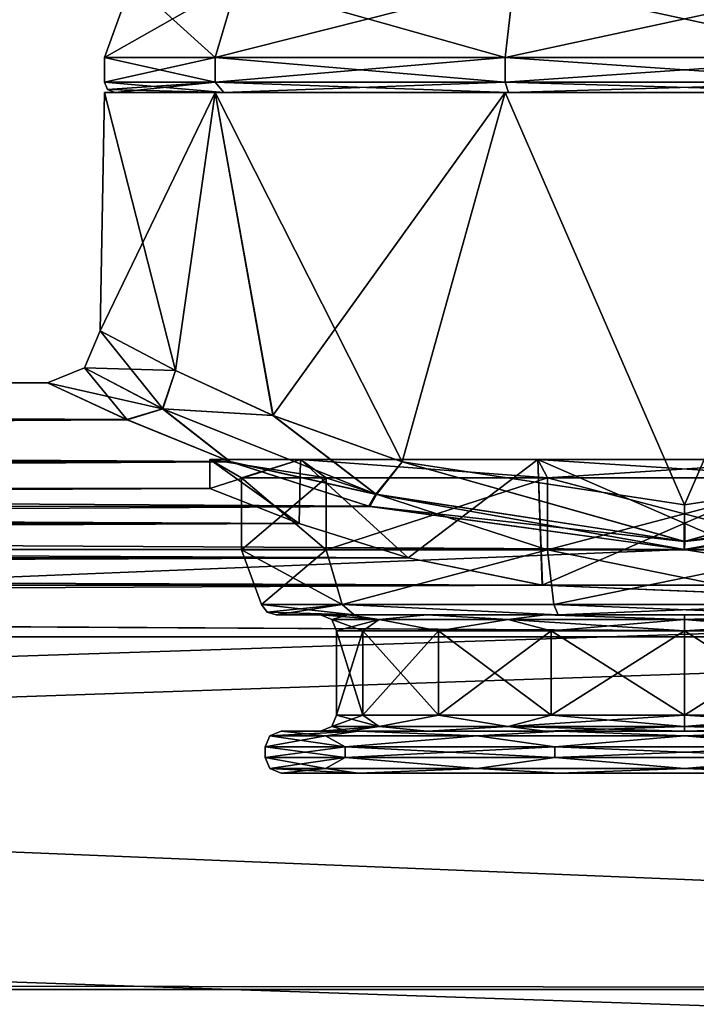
# Model space of a CAD drawing. Header units: metres. Extents: x -150 to 150, y -127 to 84.
# Tile 27 of 35: x 64 to 77, y 11 to 30. Entities that reach past the tile are written whole.
import ezdxf

# ---------------------------------------------------------------- set-up
doc = ezdxf.new("R2010")
doc.units = ezdxf.units.M
doc.layers.add('solid_26009713_SW0001', color=7, linetype='CONTINUOUS')

msp = doc.modelspace()

# ---------------------------------------------------------------- linework, layer by layer
at = {"layer": 'solid_26009713_SW0001'}
for points in [[(68.02356, 30.6, -6.158563), (67.60083, 29.164444, -6.465666), (65.5, 29.164444)], [(66.022499, 30.6), (65.5, 29.164444), (67.60083, 29.164444, 6.465666)], [(66.022499, 30.6), (68.02356, 30.6, -6.158563), (65.5, 29.164444)], [(68.02356, 30.6, 6.158563), (66.022499, 30.6), (67.60083, 29.164444, 6.465666)], [(73.262177, 30.6, -9.964662), (73.100754, 29.164444, -10.461602), (67.60083, 29.164444, -6.465666)], [(68.02356, 30.6, -6.158563), (73.262177, 30.6, -9.964662), (67.60083, 29.164444, -6.465666)], [(68.02356, 30.6, 6.158563), (67.60083, 29.164444, 6.465666), (73.100754, 29.164444, 10.461602)], [(73.262177, 30.6, 9.964662), (68.02356, 30.6, 6.158563), (73.100754, 29.164444, 10.461602)], [(79.737823, 30.6, -9.964662), (79.899246, 29.164444, -10.461602), (73.100754, 29.164444, -10.461602)], [(73.262177, 30.6, -9.964662), (79.737823, 30.6, -9.964662), (73.100754, 29.164444, -10.461602)], [(73.262177, 30.6, 9.964662), (73.100754, 29.164444, 10.461602), (79.899246, 29.164444, 10.461602)], [(79.737823, 30.6, 9.964662), (73.262177, 30.6, 9.964662), (79.899246, 29.164444, 10.461602)], [(65.5, 28.700001), (65.5, 29.164444), (67.60083, 29.164444, -6.465666)], [(67.600815, 28.700001, -6.465639), (65.5, 28.700001), (67.60083, 29.164444, -6.465666)], [(67.600815, 28.700001, 6.465639), (65.5, 29.164444), (65.5, 28.700001)], [(67.600815, 28.700001, 6.465639), (67.60083, 29.164444, 6.465666), (65.5, 29.164444)], [(67.600815, 28.700001, -6.465639), (67.60083, 29.164444, -6.465666), (73.100754, 29.164444, -10.461602)], [(73.100815, 28.700001, -10.461622), (67.600815, 28.700001, -6.465639), (73.100754, 29.164444, -10.461602)], [(67.600815, 28.700001, 6.465639), (73.100815, 28.700001, 10.461622), (67.60083, 29.164444, 6.465666)], [(73.100815, 28.700001, 10.461622), (73.100754, 29.164444, 10.461602), (67.60083, 29.164444, 6.465666)], [(73.100815, 28.700001, -10.461622), (73.100754, 29.164444, -10.461602), (79.899246, 29.164444, -10.461602)], [(79.899185, 28.700001, 10.461622), (79.899246, 29.164444, 10.461602), (73.100754, 29.164444, 10.461602)], [(73.100815, 28.700001, 10.461622), (79.899185, 28.700001, 10.461622), (73.100754, 29.164444, 10.461602)], [(79.899185, 28.700001, -10.461622), (73.100815, 28.700001, -10.461622), (79.899246, 29.164444, -10.461602)], [(67.600815, 28.700001, 6.465639), (65.5, 28.700001), (67.762604, 28.5, 6.348061)], [(65.558578, 28.558578), (67.762604, 28.5, 6.348061), (65.5, 28.700001)], [(65.558578, 28.558578), (65.5, 28.700001), (67.600815, 28.700001, -6.465639)], [(65.558578, 28.558578), (67.600815, 28.700001, -6.465639), (65.699997, 28.5)], [(65.558578, 28.558578), (65.699997, 28.5), (67.762604, 28.5, 6.348061)], [(67.600815, 28.700001, -6.465639), (67.762604, 28.5, -6.348061), (65.699997, 28.5)], [(67.600815, 28.700001, 6.465639), (67.762604, 28.5, 6.348061), (73.162605, 28.5, 10.271405)], [(67.600815, 28.700001, 6.465639), (73.162605, 28.5, 10.271405), (73.100815, 28.700001, 10.461622)], [(73.100815, 28.700001, -10.461622), (67.762604, 28.5, -6.348061), (67.600815, 28.700001, -6.465639)], [(73.100815, 28.700001, -10.461622), (73.162605, 28.5, -10.271405), (67.762604, 28.5, -6.348061)], [(73.100815, 28.700001, 10.461622), (73.162605, 28.5, 10.271405), (79.837395, 28.5, 10.271405)], [(73.100815, 28.700001, 10.461622), (79.837395, 28.5, 10.271405), (79.899185, 28.700001, 10.461622)], [(79.899185, 28.700001, -10.461622), (73.162605, 28.5, -10.271405), (73.100815, 28.700001, -10.461622)], [(79.899185, 28.700001, -10.461622), (79.837395, 28.5, -10.271405), (73.162605, 28.5, -10.271405)], [(65.42115, 23.982548), (65.5, 28.5), (67.600807, 28.5, -6.465622)], [(66.848503, 23.230917, 5.466309), (65.5, 28.5), (65.42115, 23.982548)], [(66.847527, 23.231468, -5.464561), (65.42115, 23.982548), (67.600807, 28.5, -6.465622)], [(67.762604, 28.5, -6.348061), (67.600807, 28.5, -6.465622), (65.5, 28.5)], [(65.699997, 28.5), (65.5, 28.5), (67.600807, 28.5, 6.465622)], [(66.848503, 23.230917, 5.466309), (67.600807, 28.5, 6.465622), (65.5, 28.5)], [(67.762604, 28.5, -6.348061), (65.5, 28.5), (65.699997, 28.5)], [(67.762604, 28.5, 6.348061), (65.699997, 28.5), (67.600807, 28.5, 6.465622)], [(68.696136, 22.383173, -7.903163), (66.847527, 23.231468, -5.464561), (67.600807, 28.5, -6.465622)], [(66.848503, 23.230917, 5.466309), (68.699364, 22.381794, 7.906386), (67.600807, 28.5, 6.465622)], [(73.162605, 28.5, -10.271405), (73.1008, 28.5, -10.461618), (67.600807, 28.5, -6.465622)], [(68.696136, 22.383173, -7.903163), (67.600807, 28.5, -6.465622), (73.1008, 28.5, -10.461618)], [(67.762604, 28.5, -6.348061), (73.162605, 28.5, -10.271405), (67.600807, 28.5, -6.465622)], [(73.162605, 28.5, 10.271405), (67.600807, 28.5, 6.465622), (73.1008, 28.5, 10.461618)], [(71.148376, 21.501774, 9.749996), (73.1008, 28.5, 10.461618), (67.600807, 28.5, 6.465622)], [(73.162605, 28.5, 10.271405), (67.762604, 28.5, 6.348061), (67.600807, 28.5, 6.465622)], [(68.699364, 22.381794, 7.906386), (71.148376, 21.501774, 9.749996), (67.600807, 28.5, 6.465622)], [(71.145058, 21.50279, -9.748154), (68.696136, 22.383173, -7.903163), (73.1008, 28.5, -10.461618)], [(76.499176, 20.688141, -11.136356), (71.145058, 21.50279, -9.748154), (73.1008, 28.5, -10.461618)], [(71.148376, 21.501774, 9.749996), (76.500519, 20.688131, 11.136356), (73.1008, 28.5, 10.461618)], [(73.162605, 28.5, -10.271405), (79.8992, 28.5, -10.461618), (73.1008, 28.5, -10.461618)], [(76.499176, 20.688141, -11.136356), (73.1008, 28.5, -10.461618), (79.8992, 28.5, -10.461618)], [(79.837395, 28.5, 10.271405), (73.1008, 28.5, 10.461618), (79.8992, 28.5, 10.461618)], [(76.500519, 20.688131, 11.136356), (79.8992, 28.5, 10.461618), (73.1008, 28.5, 10.461618)], [(79.837395, 28.5, 10.271405), (73.162605, 28.5, 10.271405), (73.1008, 28.5, 10.461618)], [(73.162605, 28.5, -10.271405), (79.837395, 28.5, -10.271405), (79.8992, 28.5, -10.461618)], [(81.851563, 21.501755, -9.750033), (76.499176, 20.688141, -11.136356), (79.8992, 28.5, -10.461618)], [(76.500519, 20.688131, 11.136356), (81.854828, 21.502754, 9.748219), (79.8992, 28.5, 10.461618)], [(65.122208, 23.286751, 0), (65.42115, 23.982548), (66.847527, 23.231468, -5.464561)], [(66.606819, 22.505665, 5.649123), (65.42115, 23.982548), (65.122208, 23.286751, 0)], [(66.606819, 22.505665, 5.649123), (66.848503, 23.230917, 5.466309), (65.42115, 23.982548)], [(65.122208, 23.286751, 0), (64.421303, 23), (65.930893, 22.300644, 5.62861)], [(66.602974, 22.507618, -5.642427), (64.421303, 23), (65.122208, 23.286751, 0)], [(66.606819, 22.505665, 5.649123), (65.122208, 23.286751, 0), (65.930893, 22.300644, 5.62861)], [(66.602974, 22.507618, -5.642427), (65.122208, 23.286751, 0), (66.847527, 23.231468, -5.464561)], [(66.602974, 22.507618, -5.642427), (66.847527, 23.231468, -5.464561), (68.696136, 22.383173, -7.903163)], [(66.606819, 22.505665, 5.649123), (68.699364, 22.381794, 7.906386), (66.848503, 23.230917, 5.466309)], [(-65.930931, 22.300629, -5.628675), (-64.421303, 23), (65.924957, 22.303236, -5.618331)], [(64.421303, 23), (-64.421303, 23), (-65.925064, 22.303188, 5.618521)], [(65.930893, 22.300644, 5.62861), (64.421303, 23), (-65.925064, 22.303188, 5.618521)], [(65.924957, 22.303236, -5.618331), (-64.421303, 23), (64.421303, 23)], [(66.602974, 22.507618, -5.642427), (65.924957, 22.303236, -5.618331), (64.421303, 23)], [(66.602974, 22.507618, -5.642427), (67.87989, 21.509291, -8.145577), (65.924957, 22.303236, -5.618331)], [(66.606819, 22.505665, 5.649123), (65.930893, 22.300644, 5.62861), (67.890427, 21.505346, 8.155984)], [(66.602974, 22.507618, -5.642427), (70.646133, 20.889467, -9.806527), (67.87989, 21.509291, -8.145577)], [(66.602974, 22.507618, -5.642427), (68.696136, 22.383173, -7.903163), (70.646133, 20.889467, -9.806527)], [(70.657341, 20.886023, 9.813308), (66.606819, 22.505665, 5.649123), (67.890427, 21.505346, 8.155984)], [(70.657341, 20.886023, 9.813308), (68.699364, 22.381794, 7.906386), (66.606819, 22.505665, 5.649123)], [(-67.890526, 21.505312, -8.156073), (-65.930931, 22.300629, -5.628675), (67.87989, 21.509291, -8.145577)], [(65.930893, 22.300644, 5.62861), (-65.925064, 22.303188, 5.618521), (-67.880058, 21.509228, 8.145741)], [(67.890427, 21.505346, 8.155984), (65.930893, 22.300644, 5.62861), (-67.880058, 21.509228, 8.145741)], [(-65.930931, 22.300629, -5.628675), (65.924957, 22.303236, -5.618331), (67.87989, 21.509291, -8.145577)], [(70.646133, 20.889467, -9.806527), (68.696136, 22.383173, -7.903163), (71.145058, 21.50279, -9.748154)], [(70.657341, 20.886023, 9.813308), (71.148376, 21.501774, 9.749996), (68.699364, 22.381794, 7.906386)], [(-70.531059, 20.658709, -10.110279), (-67.890526, 21.505312, -8.156073), (70.517204, 20.662445, -10.10264)], [(67.890427, 21.505346, 8.155984), (-67.880058, 21.509228, 8.145741), (-70.517365, 20.662401, 10.102732)], [(70.530968, 20.658731, 10.110233), (67.890427, 21.505346, 8.155984), (-70.517365, 20.662401, 10.102732)], [(-67.890526, 21.505312, -8.156073), (67.87989, 21.509291, -8.145577), (70.517204, 20.662445, -10.10264)], [(67.5, 21.54641), (67.5, 21), (69.195015, 20.331327, -5.257102)], [(69.218849, 21.54641, 5.290067), (69.194725, 20.331434, 5.256691), (67.5, 21)], [(69.218849, 21.54641, 5.290067), (67.5, 21), (67.5, 21.54641)], [(69.218849, 21.54641, -5.290067), (67.5, 21.54641), (69.195015, 20.331327, -5.257102)], [(69.218849, 21.54641, -5.290067), (68.099998, 21.200001), (67.5, 21.54641)], [(69.704216, 21.200001, 4.937341), (67.5, 21.54641), (68.099998, 21.200001)], [(69.218849, 21.54641, 5.290067), (67.5, 21.54641), (69.704216, 21.200001, 4.937341)], [(70.646133, 20.889467, -9.806527), (70.517204, 20.662445, -10.10264), (67.87989, 21.509291, -8.145577)], [(70.657341, 20.886023, 9.813308), (67.890427, 21.505346, 8.155984), (70.530968, 20.658731, 10.110233)], [(69.218849, 21.54641, -5.290067), (69.704216, 21.200001, -4.937341), (68.099998, 21.200001)], [(69.218849, 21.54641, 5.290067), (71.259331, 19.684126, 7.316776), (69.194725, 20.331434, 5.256691)], [(69.218849, 21.54641, -5.290067), (69.195015, 20.331327, -5.257102), (71.259499, 19.684078, -7.316901)], [(69.218849, 21.54641, -5.290067), (71.259499, 19.684078, -7.316901), (73.718849, 21.54641, -8.559508)], [(73.718849, 21.54641, 8.559508), (71.259331, 19.684126, 7.316776), (69.218849, 21.54641, 5.290067)], [(69.218849, 21.54641, -5.290067), (73.904221, 21.200001, -7.988863), (69.704216, 21.200001, -4.937341)], [(69.218849, 21.54641, -5.290067), (73.718849, 21.54641, -8.559508), (73.904221, 21.200001, -7.988863)], [(69.218849, 21.54641, 5.290067), (69.704216, 21.200001, 4.937341), (73.904221, 21.200001, 7.988863)], [(73.718849, 21.54641, 8.559508), (69.218849, 21.54641, 5.290067), (73.904221, 21.200001, 7.988863)], [(70.646133, 20.889467, -9.806527), (71.145058, 21.50279, -9.748154), (76.493469, 19.992407, -11.435158)], [(76.506668, 19.992397, 11.435163), (71.148376, 21.501774, 9.749996), (70.657341, 20.886023, 9.813308)], [(76.493469, 19.992407, -11.435158), (71.145058, 21.50279, -9.748154), (76.499176, 20.688141, -11.136356)], [(76.506668, 19.992397, 11.435163), (76.500519, 20.688131, 11.136356), (71.148376, 21.501774, 9.749996)], [(73.718849, 21.54641, 8.559508), (73.805122, 19.164087, 8.58707), (71.259331, 19.684126, 7.316776)], [(73.718849, 21.54641, -8.559508), (71.259499, 19.684078, -7.316901), (73.805557, 19.164024, -8.587209)], [(73.718849, 21.54641, -8.559508), (73.805557, 19.164024, -8.587209), (79.194946, 19.164097, -8.587048)], [(73.718849, 21.54641, -8.559508), (79.194946, 19.164097, -8.587048), (79.281151, 21.54641, -8.559508)], [(79.281151, 21.54641, 8.559508), (73.805122, 19.164087, 8.58707), (73.718849, 21.54641, 8.559508)], [(73.718849, 21.54641, -8.559508), (79.281151, 21.54641, -8.559508), (73.904221, 21.200001, -7.988863)], [(73.718849, 21.54641, 8.559508), (73.904221, 21.200001, 7.988863), (79.095779, 21.200001, 7.988863)], [(79.281151, 21.54641, 8.559508), (73.718849, 21.54641, 8.559508), (79.095779, 21.200001, 7.988863)], [(79.281151, 21.54641, 8.559508), (79.19445, 19.164026, 8.587205), (73.805122, 19.164087, 8.58707)], [(79.281151, 21.54641, -8.559508), (79.095779, 21.200001, -7.988863), (73.904221, 21.200001, -7.988863)], [(76.493469, 19.992407, -11.435158), (76.499176, 20.688141, -11.136356), (81.851563, 21.501755, -9.750033)], [(76.493469, 19.992407, -11.435158), (81.851563, 21.501755, -9.750033), (82.342735, 20.886047, -9.813262)], [(76.506668, 19.992397, 11.435163), (81.854828, 21.502754, 9.748219), (76.500519, 20.688131, 11.136356)], [(82.353973, 20.889498, 9.806463), (81.854828, 21.502754, 9.748219), (76.506668, 19.992397, 11.435163)], [(69.704216, 21.200001, -4.937341), (69.704216, 19.836365, -4.937341), (68.099998, 19.836365)], [(68.099998, 21.200001), (69.704216, 21.200001, -4.937341), (68.099998, 19.836365)], [(69.704216, 19.836365, 4.937341), (68.099998, 21.200001), (68.099998, 19.836365)], [(69.704216, 19.836365, 4.937341), (69.704216, 21.200001, 4.937341), (68.099998, 21.200001)], [(73.904221, 21.200001, -7.988863), (73.904221, 19.836365, -7.988863), (69.704216, 19.836365, -4.937341)], [(69.704216, 21.200001, -4.937341), (73.904221, 21.200001, -7.988863), (69.704216, 19.836365, -4.937341)], [(73.904221, 19.836365, 7.988863), (73.904221, 21.200001, 7.988863), (69.704216, 21.200001, 4.937341)], [(69.704216, 19.836365, 4.937341), (73.904221, 19.836365, 7.988863), (69.704216, 21.200001, 4.937341)], [(79.095779, 21.200001, -7.988863), (79.095779, 19.836365, -7.988863), (73.904221, 19.836365, -7.988863)], [(73.904221, 21.200001, -7.988863), (79.095779, 21.200001, -7.988863), (73.904221, 19.836365, -7.988863)], [(79.095779, 19.836365, 7.988863), (79.095779, 21.200001, 7.988863), (73.904221, 21.200001, 7.988863)], [(73.904221, 19.836365, 7.988863), (79.095779, 19.836365, 7.988863), (73.904221, 21.200001, 7.988863)], [(-69.195007, 20.331333, 5.257083), (-67.5, 21), (69.194725, 20.331434, 5.256691)], [(67.5, 21), (-67.5, 21), (-69.194687, 20.331448, -5.256638)], [(69.195015, 20.331327, -5.257102), (67.5, 21), (-69.194687, 20.331448, -5.256638)], [(69.194725, 20.331434, 5.256691), (-67.5, 21), (67.5, 21)], [(70.646133, 20.889467, -9.806527), (76.493469, 19.992407, -11.435158), (70.517204, 20.662445, -10.10264)], [(70.657341, 20.886023, 9.813308), (70.530968, 20.658731, 10.110233), (76.502487, 19.842793, 11.630288)], [(76.506668, 19.992397, 11.435163), (70.657341, 20.886023, 9.813308), (76.502487, 19.842793, 11.630288)], [(76.493469, 19.992407, -11.435158), (82.342735, 20.886047, -9.813262), (76.497032, 19.842798, -11.630279)], [(82.342735, 20.886047, -9.813262), (82.468941, 20.658709, -10.110279), (76.497032, 19.842798, -11.630279)], [(82.353973, 20.889498, 9.806463), (76.506668, 19.992397, 11.435163), (82.482635, 20.662401, 10.102732)], [(-76.502968, 19.842798, -11.630279), (-70.531059, 20.658709, -10.110279), (76.497032, 19.842798, -11.630279)], [(70.530968, 20.658731, 10.110233), (-70.517365, 20.662401, 10.102732), (-76.497513, 19.842793, 11.630288)], [(76.502487, 19.842793, 11.630288), (70.530968, 20.658731, 10.110233), (-76.497513, 19.842793, 11.630288)], [(-70.531059, 20.658709, -10.110279), (70.517204, 20.662445, -10.10264), (76.497032, 19.842798, -11.630279)], [(76.493469, 19.992407, -11.435158), (76.497032, 19.842798, -11.630279), (70.517204, 20.662445, -10.10264)], [(76.497032, 19.842798, -11.630279), (82.468941, 20.658709, -10.110279), (127.5, 19.918585, -11.5)], [(127.5, 19.918585, 11.5), (82.482635, 20.662401, 10.102732), (76.502487, 19.842793, 11.630288)], [(76.506668, 19.992397, 11.435163), (76.502487, 19.842793, 11.630288), (82.482635, 20.662401, 10.102732)], [(-71.259506, 19.684078, 7.316903), (-69.195007, 20.331333, 5.257083), (71.259331, 19.684126, 7.316776)], [(69.195015, 20.331327, -5.257102), (-69.194687, 20.331448, -5.256638), (-71.2593, 19.684134, -7.316755)], [(71.259499, 19.684078, -7.316901), (69.195015, 20.331327, -5.257102), (-71.2593, 19.684134, -7.316755)], [(-69.195007, 20.331333, 5.257083), (69.194725, 20.331434, 5.256691), (71.259331, 19.684126, 7.316776)], [(127.5, 19.918585, 11.5), (76.502487, 19.842793, 11.630288), (-127.5, 11.5, 19.918585)], [(127.5, 11.5, 19.918585), (127.5, 19.918585, 11.5), (-127.5, 11.5, 19.918585)], [(76.502487, 19.842793, 11.630288), (-76.497513, 19.842793, 11.630288), (-127.5, 11.5, 19.918585)], [(-76.502968, 19.842798, -11.630279), (76.497032, 19.842798, -11.630279), (127.5, 11.5, -19.918585)], [(0.001222, 11.62192, -19.847694), (-76.502968, 19.842798, -11.630279), (127.5, 11.5, -19.918585)], [(68.478157, 18.797394), (68.099998, 19.836365), (69.704216, 19.836365, -4.937341)], [(70.010185, 18.797394, 4.715115), (69.704216, 19.836365, 4.937341), (68.099998, 19.836365)], [(70.010185, 18.797394, 4.715115), (68.099998, 19.836365), (68.478157, 18.797394)], [(70.010185, 18.797394, -4.715115), (68.478157, 18.797394), (69.704216, 19.836365, -4.937341)], [(70.010185, 18.797394, -4.715115), (69.704216, 19.836365, -4.937341), (73.904221, 19.836365, -7.988863)], [(70.010185, 18.797394, 4.715115), (73.904221, 19.836365, 7.988863), (69.704216, 19.836365, 4.937341)], [(74.021111, 18.797394, -7.629227), (70.010185, 18.797394, -4.715115), (73.904221, 19.836365, -7.988863)], [(70.010185, 18.797394, 4.715115), (74.021111, 18.797394, 7.629227), (73.904221, 19.836365, 7.988863)], [(74.021111, 18.797394, -7.629227), (73.904221, 19.836365, -7.988863), (79.095779, 19.836365, -7.988863)], [(78.978889, 18.797394, 7.629227), (79.095779, 19.836365, 7.988863), (73.904221, 19.836365, 7.988863)], [(74.021111, 18.797394, 7.629227), (78.978889, 18.797394, 7.629227), (73.904221, 19.836365, 7.988863)], [(78.978889, 18.797394, -7.629227), (74.021111, 18.797394, -7.629227), (79.095779, 19.836365, -7.988863)], [(76.497032, 19.842798, -11.630279), (127.5, 19.918585, -11.5), (127.5, 11.5, -19.918585)], [(-73.80555, 19.164026, 8.587205), (-71.259506, 19.684078, 7.316903), (73.805122, 19.164087, 8.58707)], [(71.259499, 19.684078, -7.316901), (-71.2593, 19.684134, -7.316755), (-73.805054, 19.164097, -8.587048)], [(73.805557, 19.164024, -8.587209), (71.259499, 19.684078, -7.316901), (-73.805054, 19.164097, -8.587048)], [(-71.259506, 19.684078, 7.316903), (71.259331, 19.684126, 7.316776), (73.805122, 19.164087, 8.58707)], [(-128, 18.18647, -10.50011), (73.805557, 19.164024, -8.587209), (-73.805054, 19.164097, -8.587048)], [(97.199997, 18.186556, 10.499961), (-128, 18.18647, 10.50011), (-79.194878, 19.164087, 8.58707)], [(97.199997, 18.186556, -10.499961), (73.805557, 19.164024, -8.587209), (-128, 18.18647, -10.50011)], [(97.199997, 18.186556, 10.499961), (-79.194878, 19.164087, 8.58707), (-73.80555, 19.164026, 8.587205)], [(97.199997, 18.186556, 10.499961), (-73.80555, 19.164026, 8.587205), (73.805122, 19.164087, 8.58707)], [(73.805122, 19.164087, 8.58707), (79.19445, 19.164026, 8.587205), (97.199997, 18.186556, 10.499961)], [(97.199997, 18.186556, -10.499961), (79.194946, 19.164097, -8.587048), (73.805557, 19.164024, -8.587209)], [(70.010185, 18.797394, 4.715115), (68.478157, 18.797394), (70.237648, 18.6, 4.548584)], [(68.58799, 18.654255), (70.237648, 18.6, 4.548584), (68.478157, 18.797394)], [(68.58799, 18.654255), (68.478157, 18.797394), (70.010185, 18.797394, -4.715115)], [(68.58799, 18.654255), (70.010185, 18.797394, -4.715115), (68.760063, 18.6)], [(70.010185, 18.797394, -4.715115), (70.237656, 18.6, -4.548587), (68.760063, 18.6)], [(70.010185, 18.797394, 4.715115), (70.237648, 18.6, 4.548584), (74.108009, 18.6, 7.361045)], [(70.010185, 18.797394, 4.715115), (74.108009, 18.6, 7.361045), (74.021111, 18.797394, 7.629227)], [(70.010185, 18.797394, -4.715115), (74.108009, 18.6, -7.361046), (70.237656, 18.6, -4.548587)], [(74.021111, 18.797394, -7.629227), (74.108009, 18.6, -7.361046), (70.010185, 18.797394, -4.715115)], [(74.021111, 18.797394, 7.629227), (74.108009, 18.6, 7.361045), (78.891991, 18.6, 7.361046)], [(74.021111, 18.797394, 7.629227), (78.891991, 18.6, 7.361046), (78.978889, 18.797394, 7.629227)], [(78.978889, 18.797394, -7.629227), (74.108009, 18.6, -7.361046), (74.021111, 18.797394, -7.629227)], [(78.978889, 18.797394, -7.629227), (78.891991, 18.6, -7.361045), (74.108009, 18.6, -7.361046)], [(68.58799, 18.654255), (68.760063, 18.6), (70.237648, 18.6, 4.548584)], [(70.125092, 18.6, 2.640171), (70.237648, 18.6, 4.548584), (68.760063, 18.6)], [(69.599998, 18.6), (68.760063, 18.6), (70.237656, 18.6, -4.548587)], [(69.599998, 18.6), (70.125092, 18.6, 2.640171), (68.760063, 18.6)], [(70.125114, 18.6, -2.640239), (69.599998, 18.6), (70.237656, 18.6, -4.548587)], [(70.708138, 18.512133, 3.343934), (70.125092, 18.6, 2.640171), (69.599998, 18.6)], [(69.812134, 18.512133), (69.599998, 18.6), (70.125114, 18.6, -2.640239)], [(70.708138, 18.512133, 3.343934), (69.599998, 18.6), (69.812134, 18.512133)], [(70.708138, 18.512133, -3.343934), (69.812134, 18.512133), (70.125114, 18.6, -2.640239)], [(69.812134, 18.512133), (69.900002, 18.299999), (70.402397, 18.299999, 2.525711)], [(70.708138, 18.512133, -3.343934), (69.900002, 18.299999), (69.812134, 18.512133)], [(70.708138, 18.512133, 3.343934), (69.812134, 18.512133), (70.402397, 18.299999, 2.525711)], [(70.708138, 18.512133, -3.343934), (70.402397, 18.299999, -2.525711), (69.900002, 18.299999)], [(70.125092, 18.6, 2.640171), (71.620804, 18.6, 4.878878), (70.237648, 18.6, 4.548584)], [(70.708138, 18.512133, 3.343934), (71.620804, 18.6, 4.878878), (70.125092, 18.6, 2.640171)], [(71.620857, 18.6, -4.878928), (70.125114, 18.6, -2.640239), (70.237656, 18.6, -4.548587)], [(70.708138, 18.512133, -3.343934), (70.125114, 18.6, -2.640239), (71.620857, 18.6, -4.878928)], [(73.859421, 18.6, 6.374743), (74.108009, 18.6, 7.361045), (70.237648, 18.6, 4.548584)], [(71.620804, 18.6, 4.878878), (73.859421, 18.6, 6.374743), (70.237648, 18.6, 4.548584)], [(71.620857, 18.6, -4.878928), (70.237656, 18.6, -4.548587), (74.108009, 18.6, -7.361046)], [(70.708138, 18.512133, -3.343934), (71.833092, 18.299999, -4.666905), (70.402397, 18.299999, -2.525711)], [(70.708138, 18.512133, 3.343934), (70.402397, 18.299999, 2.525711), (71.833099, 18.299999, 4.666905)], [(70.708138, 18.512133, 3.343934), (73.156067, 18.512133, 5.791863), (71.620804, 18.6, 4.878878)], [(73.156067, 18.512133, -5.791863), (70.708138, 18.512133, -3.343934), (71.620857, 18.6, -4.878928)], [(73.156067, 18.512133, -5.791863), (71.833092, 18.299999, -4.666905), (70.708138, 18.512133, -3.343934)], [(70.708138, 18.512133, 3.343934), (71.833099, 18.299999, 4.666905), (73.156067, 18.512133, 5.791863)], [(73.156067, 18.512133, 5.791863), (73.859421, 18.6, 6.374743), (71.620804, 18.6, 4.878878)], [(73.859489, 18.6, -6.37477), (71.620857, 18.6, -4.878928), (74.108009, 18.6, -7.361046)], [(73.156067, 18.512133, -5.791863), (71.620857, 18.6, -4.878928), (73.859489, 18.6, -6.37477)], [(73.156067, 18.512133, -5.791863), (73.974289, 18.299999, -6.097605), (71.833092, 18.299999, -4.666905)], [(73.156067, 18.512133, 5.791863), (71.833099, 18.299999, 4.666905), (73.974289, 18.299999, 6.097605)], [(73.156067, 18.512133, 5.791863), (76.5, 18.512133, 6.687868), (73.859421, 18.6, 6.374743)], [(76.5, 18.512133, -6.687868), (73.156067, 18.512133, -5.791863), (73.859489, 18.6, -6.37477)], [(76.5, 18.512133, -6.687868), (73.974289, 18.299999, -6.097605), (73.156067, 18.512133, -5.791863)], [(73.156067, 18.512133, 5.791863), (73.974289, 18.299999, 6.097605), (76.5, 18.299999, 6.6)], [(73.156067, 18.512133, 5.791863), (76.5, 18.299999, 6.6), (76.5, 18.512133, 6.687868)], [(73.859421, 18.6, 6.374743), (76.499962, 18.6, 6.9), (74.108009, 18.6, 7.361045)], [(76.5, 18.512133, 6.687868), (76.499962, 18.6, 6.9), (73.859421, 18.6, 6.374743)], [(76.500038, 18.6, -6.9), (73.859489, 18.6, -6.37477), (74.108009, 18.6, -7.361046)], [(76.5, 18.512133, -6.687868), (73.859489, 18.6, -6.37477), (76.500038, 18.6, -6.9)], [(76.5, 18.512133, -6.687868), (76.5, 18.299999, -6.6), (73.974289, 18.299999, -6.097605)], [(76.499962, 18.6, 6.9), (78.891991, 18.6, 7.361046), (74.108009, 18.6, 7.361045)], [(76.500038, 18.6, -6.9), (74.108009, 18.6, -7.361046), (78.891991, 18.6, -7.361045)], [(76.499962, 18.6, 6.9), (79.140511, 18.6, 6.37477), (78.891991, 18.6, 7.361046)], [(76.5, 18.512133, 6.687868), (79.140511, 18.6, 6.37477), (76.499962, 18.6, 6.9)], [(76.5, 18.512133, 6.687868), (79.843933, 18.512133, 5.791863), (79.140511, 18.6, 6.37477)], [(76.5, 18.512133, -6.687868), (76.500038, 18.6, -6.9), (79.140579, 18.6, -6.374743)], [(79.843933, 18.512133, -5.791863), (76.5, 18.512133, -6.687868), (79.140579, 18.6, -6.374743)], [(79.843933, 18.512133, -5.791863), (79.025711, 18.299999, -6.097605), (76.5, 18.299999, -6.6)], [(79.843933, 18.512133, -5.791863), (76.5, 18.299999, -6.6), (76.5, 18.512133, -6.687868)], [(76.5, 18.512133, 6.687868), (76.5, 18.299999, 6.6), (79.025711, 18.299999, 6.097605)], [(76.5, 18.512133, 6.687868), (79.025711, 18.299999, 6.097605), (79.843933, 18.512133, 5.791863)], [(79.140579, 18.6, -6.374743), (76.500038, 18.6, -6.9), (78.891991, 18.6, -7.361045)], [(70.402397, 18.299999, -2.525711), (69.900002, 16.700001), (69.900002, 18.299999)], [(70.402397, 16.700001, 2.525711), (69.900002, 18.299999), (69.900002, 16.700001)], [(70.402397, 18.299999, 2.525711), (69.900002, 18.299999), (70.402397, 16.700001, 2.525711)], [(70.402397, 18.299999, -2.525711), (70.402397, 16.700001, -2.525711), (69.900002, 16.700001)], [(71.833092, 18.299999, -4.666905), (71.833092, 16.700001, -4.666905), (70.402397, 16.700001, -2.525711)], [(70.402397, 18.299999, -2.525711), (71.833092, 18.299999, -4.666905), (70.402397, 16.700001, -2.525711)], [(70.402397, 18.299999, 2.525711), (70.402397, 16.700001, 2.525711), (71.833099, 16.700001, 4.666905)], [(71.833099, 18.299999, 4.666905), (70.402397, 18.299999, 2.525711), (71.833099, 16.700001, 4.666905)], [(73.974289, 18.299999, -6.097605), (73.974289, 16.700001, -6.097605), (71.833092, 16.700001, -4.666905)], [(71.833092, 18.299999, -4.666905), (73.974289, 18.299999, -6.097605), (71.833092, 16.700001, -4.666905)], [(71.833099, 18.299999, 4.666905), (71.833099, 16.700001, 4.666905), (73.974289, 16.700001, 6.097605)], [(73.974289, 18.299999, 6.097605), (71.833099, 18.299999, 4.666905), (73.974289, 16.700001, 6.097605)], [(76.5, 18.299999, -6.6), (76.5, 16.700001, -6.6), (73.974289, 16.700001, -6.097605)], [(73.974289, 18.299999, -6.097605), (76.5, 18.299999, -6.6), (73.974289, 16.700001, -6.097605)], [(73.974289, 18.299999, 6.097605), (73.974289, 16.700001, 6.097605), (76.5, 16.700001, 6.6)], [(76.5, 18.299999, 6.6), (73.974289, 18.299999, 6.097605), (76.5, 16.700001, 6.6)], [(79.025711, 18.299999, -6.097605), (79.025711, 16.700001, -6.097605), (76.5, 16.700001, -6.6)], [(76.5, 18.299999, -6.6), (79.025711, 18.299999, -6.097605), (76.5, 16.700001, -6.6)], [(76.5, 18.299999, 6.6), (76.5, 16.700001, 6.6), (79.025711, 16.700001, 6.097605)], [(79.025711, 18.299999, 6.097605), (76.5, 18.299999, 6.6), (79.025711, 16.700001, 6.097605)], [(97.199997, 18.186556, -10.499961), (-128, 18.18647, -10.50011), (-128, 10.500185, -18.18642)], [(97.199997, 10.499961, -18.186556), (97.199997, 18.186556, -10.499961), (-128, 10.500185, -18.18642)], [(97.199997, 18.186556, 10.499961), (97.199997, 10.499961, 18.186556), (-128, 18.18647, 10.50011)], [(97.199997, 10.499961, 18.186556), (-128, 10.500185, 18.18642), (-128, 18.18647, 10.50011)], [(69.812134, 16.487867), (69.900002, 16.700001), (70.402397, 16.700001, -2.525711)], [(70.708138, 16.487867, 3.343934), (69.900002, 16.700001), (69.812134, 16.487867)], [(70.708138, 16.487867, -3.343934), (69.812134, 16.487867), (70.402397, 16.700001, -2.525711)], [(70.708138, 16.487867, 3.343934), (70.402397, 16.700001, 2.525711), (69.900002, 16.700001)], [(70.708138, 16.487867, -3.343934), (70.402397, 16.700001, -2.525711), (71.833092, 16.700001, -4.666905)], [(70.708138, 16.487867, 3.343934), (71.833099, 16.700001, 4.666905), (70.402397, 16.700001, 2.525711)], [(73.156067, 16.487867, -5.791863), (70.708138, 16.487867, -3.343934), (71.833092, 16.700001, -4.666905)], [(70.708138, 16.487867, 3.343934), (73.156067, 16.487867, 5.791863), (71.833099, 16.700001, 4.666905)], [(73.156067, 16.487867, -5.791863), (71.833092, 16.700001, -4.666905), (73.974289, 16.700001, -6.097605)], [(73.156067, 16.487867, 5.791863), (73.974289, 16.700001, 6.097605), (71.833099, 16.700001, 4.666905)], [(73.156067, 16.487867, -5.791863), (73.974289, 16.700001, -6.097605), (76.5, 16.700001, -6.6)], [(76.5, 16.487867, -6.687868), (73.156067, 16.487867, -5.791863), (76.5, 16.700001, -6.6)], [(73.156067, 16.487867, 5.791863), (76.5, 16.487867, 6.687868), (73.974289, 16.700001, 6.097605)], [(76.5, 16.487867, 6.687868), (76.5, 16.700001, 6.6), (73.974289, 16.700001, 6.097605)], [(76.5, 16.487867, -6.687868), (76.5, 16.700001, -6.6), (79.025711, 16.700001, -6.097605)], [(79.843933, 16.487867, -5.791863), (76.5, 16.487867, -6.687868), (79.025711, 16.700001, -6.097605)], [(79.843933, 16.487867, 5.791863), (79.025711, 16.700001, 6.097605), (76.5, 16.700001, 6.6)], [(76.5, 16.487867, 6.687868), (79.843933, 16.487867, 5.791863), (76.5, 16.700001, 6.6)], [(70.708138, 16.487867, -3.343934), (70.125114, 16.4, -2.640226), (69.599998, 16.4)], [(69.812134, 16.487867), (69.599998, 16.4), (70.125084, 16.4, 2.640166)], [(70.708138, 16.487867, -3.343934), (69.599998, 16.4), (69.812134, 16.487867)], [(70.708138, 16.487867, 3.343934), (69.812134, 16.487867), (70.125084, 16.4, 2.640166)], [(70.708138, 16.487867, 3.343934), (70.125084, 16.4, 2.640166), (71.620804, 16.4, 4.878876)], [(70.708138, 16.487867, -3.343934), (71.62085, 16.4, -4.878921), (70.125114, 16.4, -2.640226)], [(73.156067, 16.487867, -5.791863), (71.62085, 16.4, -4.878921), (70.708138, 16.487867, -3.343934)], [(70.708138, 16.487867, 3.343934), (71.620804, 16.4, 4.878876), (73.156067, 16.487867, 5.791863)], [(73.156067, 16.487867, 5.791863), (71.620804, 16.4, 4.878876), (73.859421, 16.4, 6.374743)], [(73.156067, 16.487867, -5.791863), (73.859482, 16.4, -6.374767), (71.62085, 16.4, -4.878921)], [(76.5, 16.487867, -6.687868), (73.859482, 16.4, -6.374767), (73.156067, 16.487867, -5.791863)], [(73.156067, 16.487867, 5.791863), (73.859421, 16.4, 6.374743), (76.499969, 16.4, 6.9)], [(73.156067, 16.487867, 5.791863), (76.499969, 16.4, 6.9), (76.5, 16.487867, 6.687868)], [(76.5, 16.487867, -6.687868), (76.500031, 16.4, -6.9), (73.859482, 16.4, -6.374767)], [(76.5, 16.487867, 6.687868), (76.499969, 16.4, 6.9), (79.140518, 16.4, 6.374767)], [(79.843933, 16.487867, -5.791863), (76.500031, 16.4, -6.9), (76.5, 16.487867, -6.687868)], [(76.5, 16.487867, 6.687868), (79.140518, 16.4, 6.374767), (79.843933, 16.487867, 5.791863)], [(79.843933, 16.487867, -5.791863), (79.140579, 16.4, -6.374743), (76.500031, 16.4, -6.9)], [(69.691193, 16.312132, -3.931066), (70.068314, 16.1, -4.672894), (68.550003, 16.1)], [(68.637871, 16.312132), (68.550003, 16.1), (70.068314, 16.1, 4.672893)], [(69.691193, 16.312132, -3.931066), (68.550003, 16.1), (68.637871, 16.312132)], [(68.637871, 16.312132), (68.849998, 16.4), (70.310928, 16.4, -4.496427)], [(69.691193, 16.312132, 3.931066), (68.849998, 16.4), (68.637871, 16.312132)], [(69.691193, 16.312132, -3.931066), (68.637871, 16.312132), (70.310928, 16.4, -4.496427)], [(69.691193, 16.312132, 3.931066), (68.637871, 16.312132), (70.068314, 16.1, 4.672893)], [(70.125114, 16.4, -2.640226), (70.310928, 16.4, -4.496427), (68.849998, 16.4)], [(69.599998, 16.4), (68.849998, 16.4), (70.310951, 16.4, 4.496463)], [(69.691193, 16.312132, 3.931066), (70.310951, 16.4, 4.496463), (68.849998, 16.4)], [(69.599998, 16.4), (70.125114, 16.4, -2.640226), (68.849998, 16.4)], [(70.125084, 16.4, 2.640166), (69.599998, 16.4), (70.310951, 16.4, 4.496463)], [(72.568932, 16.312132, -6.808806), (69.691193, 16.312132, -3.931066), (70.310928, 16.4, -4.496427)], [(69.691193, 16.312132, 3.931066), (72.568932, 16.312132, 6.808806), (70.310951, 16.4, 4.496463)], [(72.568932, 16.312132, -6.808806), (70.068314, 16.1, -4.672894), (69.691193, 16.312132, -3.931066)], [(69.691193, 16.312132, 3.931066), (70.068314, 16.1, 4.672893), (72.568932, 16.312132, 6.808806)], [(72.568932, 16.312132, -6.808806), (74.043312, 16.1, -7.560899), (70.068314, 16.1, -4.672894)], [(72.568932, 16.312132, 6.808806), (70.068314, 16.1, 4.672893), (74.043312, 16.1, 7.560899)], [(71.620804, 16.4, 4.878876), (70.125084, 16.4, 2.640166), (70.310951, 16.4, 4.496463)], [(70.125114, 16.4, -2.640226), (71.62085, 16.4, -4.878921), (70.310928, 16.4, -4.496427)], [(73.859482, 16.4, -6.374767), (74.13607, 16.4, -7.275596), (70.310928, 16.4, -4.496427)], [(72.568932, 16.312132, -6.808806), (70.310928, 16.4, -4.496427), (74.13607, 16.4, -7.275596)], [(71.62085, 16.4, -4.878921), (73.859482, 16.4, -6.374767), (70.310928, 16.4, -4.496427)], [(71.620804, 16.4, 4.878876), (70.310951, 16.4, 4.496463), (74.136108, 16.4, 7.27561)], [(72.568932, 16.312132, 6.808806), (74.136108, 16.4, 7.27561), (70.310951, 16.4, 4.496463)], [(73.859421, 16.4, 6.374743), (71.620804, 16.4, 4.878876), (74.136108, 16.4, 7.27561)], [(76.5, 16.312132, -7.862132), (72.568932, 16.312132, -6.808806), (74.13607, 16.4, -7.275596)], [(72.568932, 16.312132, 6.808806), (76.5, 16.312132, 7.862132), (74.136108, 16.4, 7.27561)], [(76.5, 16.312132, -7.862132), (74.043312, 16.1, -7.560899), (72.568932, 16.312132, -6.808806)], [(72.568932, 16.312132, 6.808806), (74.043312, 16.1, 7.560899), (76.5, 16.312132, 7.862132)], [(76.499969, 16.4, 6.9), (73.859421, 16.4, 6.374743), (74.136108, 16.4, 7.27561)], [(73.859482, 16.4, -6.374767), (76.500031, 16.4, -6.9), (74.13607, 16.4, -7.275596)], [(76.5, 16.312132, -7.862132), (78.956688, 16.1, -7.560899), (74.043312, 16.1, -7.560899)], [(76.5, 16.312132, 7.862132), (74.043312, 16.1, 7.560899), (78.956688, 16.1, 7.560899)], [(76.500031, 16.4, -6.9), (78.863892, 16.4, -7.27561), (74.13607, 16.4, -7.275596)], [(76.5, 16.312132, -7.862132), (74.13607, 16.4, -7.275596), (78.863892, 16.4, -7.27561)], [(76.499969, 16.4, 6.9), (74.136108, 16.4, 7.27561), (78.86393, 16.4, 7.275596)], [(76.5, 16.312132, 7.862132), (78.86393, 16.4, 7.275596), (74.136108, 16.4, 7.27561)], [(79.140518, 16.4, 6.374767), (76.499969, 16.4, 6.9), (78.86393, 16.4, 7.275596)], [(80.431068, 16.312132, -6.808806), (76.5, 16.312132, -7.862132), (78.863892, 16.4, -7.27561)], [(76.5, 16.312132, 7.862132), (80.431068, 16.312132, 6.808806), (78.86393, 16.4, 7.275596)], [(80.431068, 16.312132, -6.808806), (78.956688, 16.1, -7.560899), (76.5, 16.312132, -7.862132)], [(76.5, 16.312132, 7.862132), (78.956688, 16.1, 7.560899), (80.431068, 16.312132, 6.808806)], [(76.500031, 16.4, -6.9), (79.140579, 16.4, -6.374743), (78.863892, 16.4, -7.27561)], [(68.550003, 15.9), (68.550003, 16.1), (70.068314, 16.1, -4.672894)], [(70.068314, 15.9, -4.672894), (68.550003, 15.9), (70.068314, 16.1, -4.672894)], [(70.068314, 15.9, 4.672893), (68.550003, 16.1), (68.550003, 15.9)], [(70.068314, 15.9, 4.672893), (70.068314, 16.1, 4.672893), (68.550003, 16.1)], [(70.068314, 15.9, -4.672894), (70.068314, 16.1, -4.672894), (74.043312, 16.1, -7.560899)], [(74.043312, 15.9, -7.560899), (70.068314, 15.9, -4.672894), (74.043312, 16.1, -7.560899)], [(74.043312, 15.9, 7.560899), (74.043312, 16.1, 7.560899), (70.068314, 16.1, 4.672893)], [(70.068314, 15.9, 4.672893), (74.043312, 15.9, 7.560899), (70.068314, 16.1, 4.672893)], [(74.043312, 15.9, -7.560899), (74.043312, 16.1, -7.560899), (78.956688, 16.1, -7.560899)], [(78.956688, 15.9, -7.560899), (74.043312, 15.9, -7.560899), (78.956688, 16.1, -7.560899)], [(78.956688, 15.9, 7.560899), (78.956688, 16.1, 7.560899), (74.043312, 16.1, 7.560899)], [(74.043312, 15.9, 7.560899), (78.956688, 15.9, 7.560899), (74.043312, 16.1, 7.560899)], [(68.637871, 15.687868), (68.550003, 15.9), (70.068314, 15.9, -4.672894)], [(69.691193, 15.687868, 3.931066), (70.068314, 15.9, 4.672893), (68.550003, 15.9)], [(69.691193, 15.687868, 3.931066), (68.550003, 15.9), (68.637871, 15.687868)], [(69.691193, 15.687868, -3.931066), (68.637871, 15.687868), (70.068314, 15.9, -4.672894)], [(72.568932, 15.687868, -6.808806), (69.691193, 15.687868, -3.931066), (70.068314, 15.9, -4.672894)], [(69.691193, 15.687868, 3.931066), (72.568932, 15.687868, 6.808806), (70.068314, 15.9, 4.672893)], [(72.568932, 15.687868, -6.808806), (70.068314, 15.9, -4.672894), (74.043312, 15.9, -7.560899)], [(72.568932, 15.687868, 6.808806), (74.043312, 15.9, 7.560899), (70.068314, 15.9, 4.672893)], [(76.5, 15.687868, -7.862132), (72.568932, 15.687868, -6.808806), (74.043312, 15.9, -7.560899)], [(72.568932, 15.687868, 6.808806), (76.5, 15.687868, 7.862132), (74.043312, 15.9, 7.560899)], [(76.5, 15.687868, -7.862132), (74.043312, 15.9, -7.560899), (78.956688, 15.9, -7.560899)], [(76.5, 15.687868, 7.862132), (78.956688, 15.9, 7.560899), (74.043312, 15.9, 7.560899)], [(80.431068, 15.687868, -6.808806), (76.5, 15.687868, -7.862132), (78.956688, 15.9, -7.560899)], [(76.5, 15.687868, 7.862132), (80.431068, 15.687868, 6.808806), (78.956688, 15.9, 7.560899)], [(68.637871, 15.687868), (68.849998, 15.6), (70.310951, 15.6, 4.496464)], [(69.691193, 15.687868, -3.931066), (68.849998, 15.6), (68.637871, 15.687868)], [(69.691193, 15.687868, 3.931066), (68.637871, 15.687868), (70.310951, 15.6, 4.496464)], [(69.691193, 15.687868, -3.931066), (70.310921, 15.6, -4.496418), (68.849998, 15.6)], [(69.691193, 15.687868, 3.931066), (70.310951, 15.6, 4.496464), (72.568932, 15.687868, 6.808806)], [(72.568932, 15.687868, -6.808806), (70.310921, 15.6, -4.496418), (69.691193, 15.687868, -3.931066)], [(72.568932, 15.687868, -6.808806), (74.136063, 15.6, -7.275594), (70.310921, 15.6, -4.496418)], [(72.568932, 15.687868, 6.808806), (70.310951, 15.6, 4.496464), (74.136116, 15.6, 7.275611)], [(72.568932, 15.687868, 6.808806), (74.136116, 15.6, 7.275611), (76.5, 15.687868, 7.862132)], [(76.5, 15.687868, -7.862132), (74.136063, 15.6, -7.275594), (72.568932, 15.687868, -6.808806)], [(76.5, 15.687868, -7.862132), (78.863884, 15.6, -7.275611), (74.136063, 15.6, -7.275594)], [(76.5, 15.687868, 7.862132), (74.136116, 15.6, 7.275611), (78.863937, 15.6, 7.275594)], [(76.5, 15.687868, 7.862132), (78.863937, 15.6, 7.275594), (80.431068, 15.687868, 6.808806)], [(80.431068, 15.687868, -6.808806), (78.863884, 15.6, -7.275611), (76.5, 15.687868, -7.862132)], [(82.689079, 15.6, 4.496418), (70.310951, 15.6, 4.496464), (68.849998, 15.6)], [(84.150002, 15.6), (82.689079, 15.6, 4.496418), (68.849998, 15.6)], [(70.310921, 15.6, -4.496418), (84.150002, 15.6), (68.849998, 15.6)], [(70.310921, 15.6, -4.496418), (82.689049, 15.6, -4.496464), (84.150002, 15.6)], [(70.310921, 15.6, -4.496418), (74.136063, 15.6, -7.275594), (82.689049, 15.6, -4.496464)], [(78.863937, 15.6, 7.275594), (74.136116, 15.6, 7.275611), (70.310951, 15.6, 4.496464)], [(82.689079, 15.6, 4.496418), (78.863937, 15.6, 7.275594), (70.310951, 15.6, 4.496464)], [(74.136063, 15.6, -7.275594), (78.863884, 15.6, -7.275611), (82.689049, 15.6, -4.496464)], [(5.969501, 10.100268, -20.663605), (0.001222, 11.62192, -19.847694), (127.5, 11.5, -19.918585)], [(127.5, 11.5, 19.918585), (-127.5, 11.5, 19.918585), (-127.5, 0, 23)], [(127.5, 0, 23), (127.5, 11.5, 19.918585), (-127.5, 0, 23)], [(5.969501, 10.100268, -20.663605), (127.5, 11.5, -19.918585), (127.5, 0, -23)]]:
    msp.add_3dface(points, dxfattribs=at)

doc.saveas('drawing.dxf')
